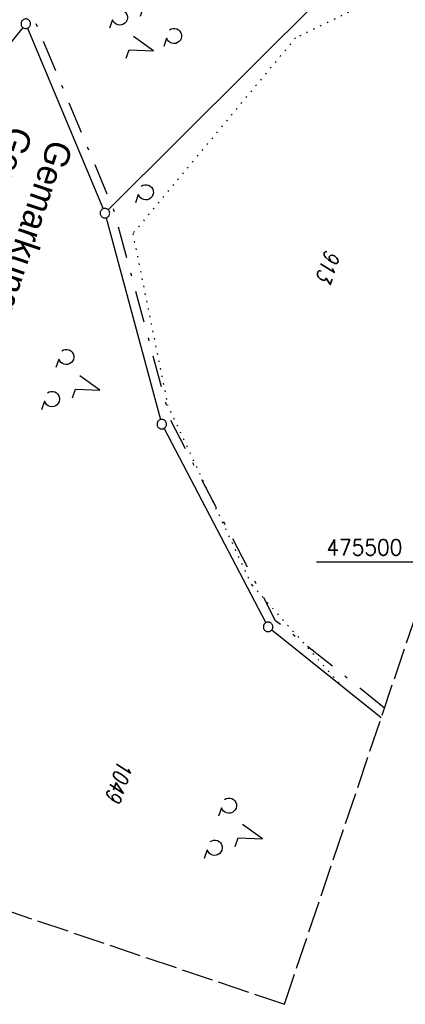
# Model space of a CAD drawing. Extents: x 511997 to 512565, y 475430 to 476399.
# Tile 5 of 32: x 512228 to 512288, y 475430 to 475585. Entities that reach past the tile are written whole.
import ezdxf

# ---------------------------------------------------------------- set-up
doc = ezdxf.new("R2010")
doc.units = 0
doc.header["$LTSCALE"] = 10
doc.header["$MEASUREMENT"] = 0
for name, pattern in [('LT00', [0]), ('LT08', [0.42, 0.2, -0.1, 0.02, -0.1]), ('LT14', [0.6, 0.5, -0.1]), ('PUNKTX2_STR', [0.6, 0.1, -0.5])]:
    doc.linetypes.add(name, pattern=pattern)
doc.layers.get('0').update_dxf_attribs({"linetype": 'LT00'})
doc.layers.add('-BLATT_89-RAND', color=7, linetype='LT14', plot=False)
for name, color, linetype in [('DFK_FLUR_NR', 250, 'LT00'), ('DFK_GZPKT', 250, 'LT00'), ('DFK_KATASTER', 250, 'LT00'), ('DFK_NUTZUNG', 250, 'LT00'), ('DFK_NUTZUNGSGRENZE', 70, 'PUNKTX2_STR'), ('GEMEINDEGRENZE', 3, 'LT08'), ('GRENZNAME', 250, 'Continuous'), ('V89_RASTER', 250, 'LT00')]:
    doc.layers.add(name, color=color, linetype=linetype)
doc.styles.get("Standard").update_dxf_attribs({"font": 'romans.shx'})
doc.styles.add('UNIR-H', font='unir_h.shx', dxfattribs={"width": 0.8})

# ---------------------------------------------------------------- blocks, each defined once
blk = doc.blocks.new('SYMB7201')
at = {"color": 0, "linetype": 'ByBlock'}
for p, q in [((0, 0.385), (-0.11, 0.015)), ((-0.255, -0.385), (-0.115, -0.385)), ((0.445, -0.385), (0.585, -0.385))]:
    blk.add_line(p, q, dxfattribs=at)
for points in [[(0.25, 0.015), (0.11, 0.015), (0, 0.385)], [(-0.393816, -0.383308), (-0.416239, -0.362945), (-0.432849, -0.337617), (-0.442589, -0.308936), (-0.444836, -0.27873), (-0.439449, -0.248923), (-0.426769, -0.221415), (-0.407606, -0.197958), (-0.38318, -0.180047), (-0.355047, -0.168823), (-0.325, -0.165), (-0.294953, -0.168823), (-0.26682, -0.180047), (-0.242394, -0.197959), (-0.223231, -0.221415), (-0.210551, -0.248923), (-0.205164, -0.27873), (-0.207411, -0.308936), (-0.21715, -0.337617), (-0.233761, -0.362945), (-0.256184, -0.383308)], [(0.306185, -0.383308), (0.283761, -0.362945), (0.267151, -0.337617), (0.257411, -0.308936), (0.255164, -0.27873), (0.260552, -0.248923), (0.273231, -0.221415), (0.292394, -0.197958), (0.31682, -0.180047), (0.344953, -0.168823), (0.375, -0.165), (0.405047, -0.168823), (0.43318, -0.180047), (0.457606, -0.197959), (0.476769, -0.221415), (0.489449, -0.248923), (0.494836, -0.27873), (0.492589, -0.308936), (0.48285, -0.337617), (0.466239, -0.362945), (0.443816, -0.383308)]]:
    blk.add_lwpolyline(points, dxfattribs=at)
blk = doc.blocks.new('SYMB7010')
at = {"color": 0, "linetype": 'ByBlock'}
for points in [[(-0.031408, 0.499213), (-0.093728, 0.49134), (-0.15457, 0.475719), (-0.212975, 0.452595), (-0.268021, 0.422333), (-0.31884, 0.385411), (-0.36463, 0.342411), (-0.40467, 0.29401), (-0.438329, 0.240973), (-0.465074, 0.184136), (-0.484486, 0.124395), (-0.496256, 0.062692), (-0.5002, 0)], [(-0.5002, 0), (-0.496256, -0.062692), (-0.484486, -0.124395), (-0.465075, -0.184136), (-0.438329, -0.240973), (-0.404671, -0.29401), (-0.36463, -0.342411), (-0.31884, -0.385411), (-0.268021, -0.422333), (-0.212975, -0.452595), (-0.154571, -0.475719), (-0.093728, -0.49134), (-0.031408, -0.499213), (0.031408, -0.499213)], [(0.5002, 0), (0.496256, 0.062692), (0.484485, 0.124395), (0.465074, 0.184136), (0.438329, 0.240973), (0.40467, 0.29401), (0.36463, 0.342411), (0.31884, 0.385411), (0.268021, 0.422333), (0.212975, 0.452595), (0.15457, 0.475719), (0.093728, 0.49134), (0.031408, 0.499213), (-0.031408, 0.499213)], [(0.031408, -0.499213), (0.093728, -0.491341), (0.15457, -0.475719), (0.212975, -0.452595), (0.268021, -0.422333), (0.31884, -0.385411), (0.36463, -0.342411), (0.404671, -0.294011), (0.438329, -0.240974), (0.465075, -0.184136), (0.484486, -0.124395), (0.496256, -0.062692), (0.500201, 0)]]:
    blk.add_lwpolyline(points, dxfattribs=at)
blk = doc.blocks.new('SYMB7200')
at = {"color": 0, "linetype": 'ByBlock'}
for p, q in [((-0.255, 0.315), (-0.115, 0.315)), ((0.445, 0.315), (0.585, 0.315)), ((0, 0.185), (-0.11, -0.185)), ((0.7, 0.185), (0.59, -0.185)), ((-0.255, -0.585), (-0.115, -0.585)), ((0.445, -0.585), (0.585, -0.585))]:
    blk.add_line(p, q, dxfattribs=at)
for points in [[(-0.393816, 0.316692), (-0.416239, 0.337055), (-0.432849, 0.362384), (-0.442589, 0.391064), (-0.444836, 0.42127), (-0.439449, 0.451077), (-0.426769, 0.478585), (-0.407606, 0.502042), (-0.38318, 0.519953), (-0.355047, 0.531177), (-0.325, 0.535), (-0.294953, 0.531177), (-0.26682, 0.519953), (-0.242394, 0.502042), (-0.223231, 0.478585), (-0.210551, 0.451077), (-0.205164, 0.42127), (-0.207411, 0.391064), (-0.21715, 0.362383), (-0.233761, 0.337055), (-0.256184, 0.316692)], [(0.306184, 0.316692), (0.283761, 0.337055), (0.267151, 0.362383), (0.257411, 0.391064), (0.255164, 0.42127), (0.260551, 0.451077), (0.273231, 0.478585), (0.292394, 0.502042), (0.31682, 0.519953), (0.344953, 0.531177), (0.375, 0.535), (0.405047, 0.531177), (0.43318, 0.519953), (0.457606, 0.502041), (0.476769, 0.478585), (0.489449, 0.451077), (0.494836, 0.42127), (0.492589, 0.391064), (0.48285, 0.362383), (0.466239, 0.337055), (0.443816, 0.316692)], [(-0.45, -0.185), (-0.59, -0.185), (-0.7, 0.185), (-0.81, -0.185)], [(0.25, -0.185), (0.11, -0.185), (0, 0.185)], [(0.95, -0.185), (0.81, -0.185), (0.7, 0.185)], [(-0.393815, -0.583308), (-0.416239, -0.562945), (-0.432849, -0.537616), (-0.442589, -0.508936), (-0.444836, -0.47873), (-0.439448, -0.448923), (-0.426769, -0.421415), (-0.407606, -0.397958), (-0.38318, -0.380047), (-0.355047, -0.368823), (-0.325, -0.365), (-0.294953, -0.368823), (-0.26682, -0.380047), (-0.242394, -0.397959), (-0.223231, -0.421415), (-0.210551, -0.448923), (-0.205164, -0.47873), (-0.207411, -0.508936), (-0.217151, -0.537617), (-0.233761, -0.562945), (-0.256184, -0.583308)], [(0.306185, -0.583308), (0.283761, -0.562945), (0.267151, -0.537616), (0.257411, -0.508936), (0.255164, -0.47873), (0.260552, -0.448923), (0.273231, -0.421415), (0.292394, -0.397958), (0.31682, -0.380047), (0.344953, -0.368823), (0.375, -0.365), (0.405047, -0.368823), (0.43318, -0.380047), (0.457606, -0.397959), (0.476769, -0.421415), (0.489449, -0.448923), (0.494836, -0.47873), (0.492589, -0.508936), (0.482849, -0.537617), (0.466239, -0.562945), (0.443815, -0.583308)]]:
    blk.add_lwpolyline(points, dxfattribs=at)
blk = doc.blocks.new('SYMB7212')
at = {"color": 0, "linetype": 'ByBlock'}
blk.add_line((0.07, -0.1), (0.21, -0.1), dxfattribs=at)
for points in [[(-0.119836, 0.00627), (-0.114449, 0.036077), (-0.101769, 0.063585), (-0.082606, 0.087042), (-0.05818, 0.104953), (-0.030047, 0.116177), (0, 0.12)], [(-0.068816, -0.098308), (-0.091239, -0.077945), (-0.107849, -0.052617), (-0.117589, -0.023936), (-0.119836, 0.00627)], [(0, 0.12), (0.030047, 0.116177), (0.05818, 0.104953), (0.082606, 0.087041), (0.101769, 0.063585), (0.114449, 0.036077), (0.119836, 0.00627)], [(0.119836, 0.00627), (0.117589, -0.023936), (0.107849, -0.052617), (0.091239, -0.077945), (0.068816, -0.098308)]]:
    blk.add_lwpolyline(points, dxfattribs=at)

msp = doc.modelspace()

# ---------------------------------------------------------------- linework, layer by layer
at = {"layer": '-BLATT_89-RAND'}
msp.add_lwpolyline([(512293.56, 476398.61), (511997.32, 475522.33), (512269.2, 475430.42), (512565.44, 476306.7), (512293.56, 476398.61)], dxfattribs=at)
at = {"layer": 'DFK_KATASTER'}
for p, q in [((512277.23, 475590.93), (512241.48, 475555.34)), ((512228.03, 475584.02), (512210.48, 475562.14)), ((512228.79, 475583.91), (512240.66, 475555.5)), ((512241.15, 475554.09), (512249.7, 475522.36)), ((512250.25, 475520.98), (512266.28, 475490.42)), ((512267.22, 475489.29), (512284.44, 475475.49))]:
    msp.add_line(p, q, dxfattribs=at)
at = {"layer": 'DFK_NUTZUNGSGRENZE', "ltscale": 0.2}
for p, q in [((512287.98, 475590.55), (512270.93, 475582.36)), ((512270.93, 475582.36), (512245.34, 475551.6)), ((512245.34, 475551.6), (512250.83, 475524.66)), ((512264.11, 475496.31), (512250.83, 475524.66)), ((512264.11, 475496.31), (512277.82, 475480.91))]:
    msp.add_line(p, q, dxfattribs=at)
at = {"layer": 'GEMEINDEGRENZE', "ltscale": 2.5, "flags": 128}
msp.add_lwpolyline([(512284.95, 475477), (512267.81, 475490.73), (512251.31, 475522.19), (512242.37, 475555.3), (512229.97, 475584.98), (512227.01, 475610.4), (512238.86, 475661.14), (512275.55, 475791.69), (512297.96, 475860.4), (512299.32, 475864.34), (512322.1, 475898.59), (512340.39, 475931.96), (512366.59, 476019.31), (512318.09, 476028.59), (512312.28, 476031.12), (512305.69, 476033.81), (512287.82, 475996.96), (512243.16, 475928.69), (512232.75, 475919.29), (512200.58, 475820.9), (512193.73, 475799.02), (512174.8, 475704.06), (512153.08, 475591.51), (512137.53, 475520.72), (512131.52, 475505.41), (512122.11, 475480.14)], dxfattribs=at)
at = {"layer": 'V89_RASTER'}
msp.add_line((512274.22, 475500), (512292.72, 475500), dxfattribs=at)

# ---------------------------------------------------------------- block references
at = {"layer": 'DFK_GZPKT', "xscale": 1.499999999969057, "yscale": 1.5, "zscale": 1.5, "rotation": 251.2881100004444}
for p in [(512228.5, 475584.6), (512240.95, 475554.81), (512249.9, 475521.64), (512266.63, 475489.76)]:
    msp.add_blockref('SYMB7010', p, dxfattribs=at)
at = {"layer": 'DFK_NUTZUNG', "yscale": 10, "zscale": 10, "rotation": 251.28826}
for name, p, xscale in [('SYMB7200', (512249.1, 475587.57), 9.99999999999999), ('SYMB7212', (512247.38, 475558.1), 10), ('SYMB7201', (512236.52, 475528.22), 10), ('SYMB7201', (512262.11, 475457.67), 10)]:
    msp.add_blockref(name, p, dxfattribs=dict(at, xscale=xscale))

# ---------------------------------------------------------------- texts
at = {"layer": 'DFK_FLUR_NR', "oblique": 13.754, "width": 0.75}
for s, p in [('913', (512275.69, 475549.23)), ('1049', (512243.08, 475468.99))]:
    msp.add_text(s, height=2.5, rotation=251.3214, dxfattribs=at).set_placement(p)
at = {"layer": 'GRENZNAME', "insert": (512236, 475565.33), "char_height": 4, "width": 93.2904, "attachment_point": 1, "rotation": 251.3214, "style": 'UNIR-H'}
msp.add_mtext('{\\W1;Gemarkung: Schwarzach\\PGemeinde: Schwarzach\\PLandkreis: Schwandorf}', dxfattribs=at)
at = {"layer": 'V89_RASTER', "width": 0.928}
msp.add_text(' 475500', height=2.5, rotation=359.9996, dxfattribs=at).set_placement((512274.22, 475501))

doc.saveas('drawing.dxf')
